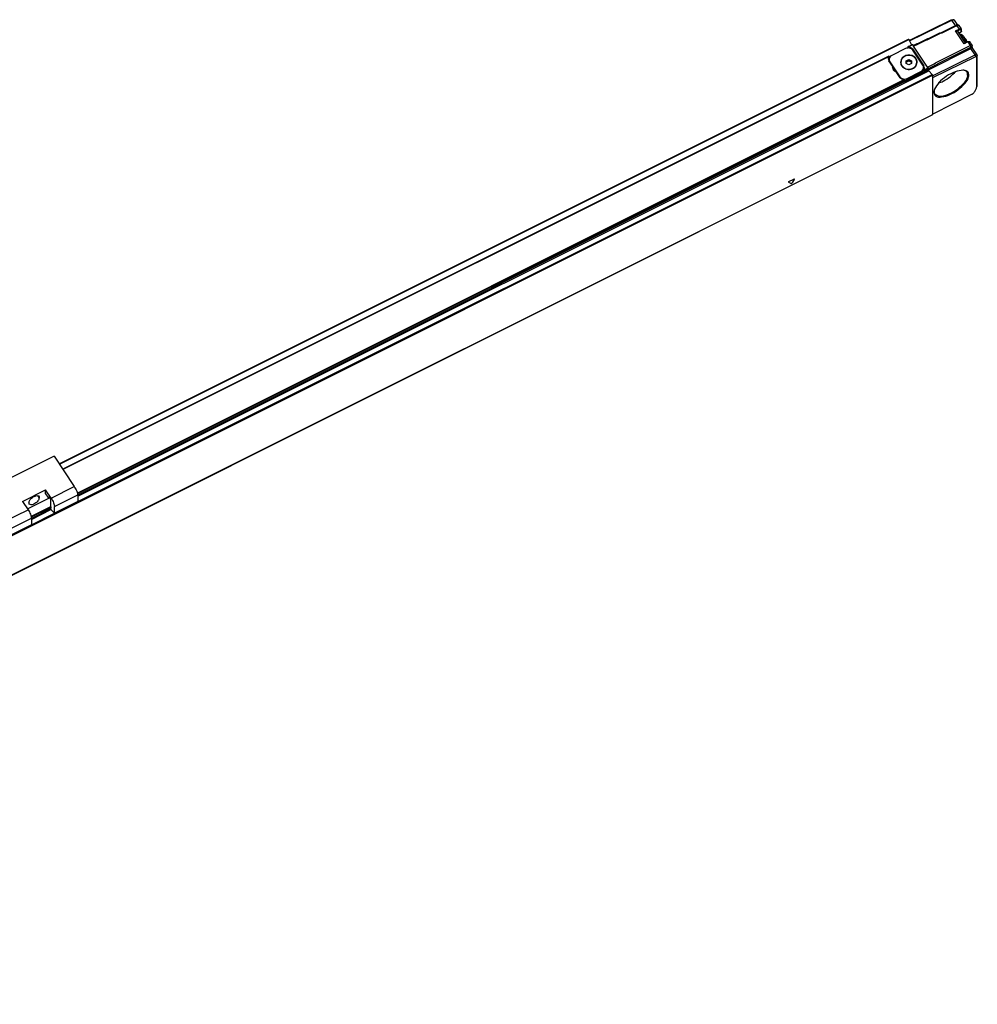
# Model space of a CAD drawing. Header units: millimetres. Extents: x -500 to 1029, y -592 to 328.
# Tile 23 of 24: x 637 to 995, y -579 to -210. Entities that reach past the tile are written whole.
import ezdxf

# ---------------------------------------------------------------- set-up
doc = ezdxf.new("R2010")
doc.units = ezdxf.units.MM

# ---------------------------------------------------------------- blocks, each defined once
blk = doc.blocks.new('SOPORTE_INTERMEDIO_S__24', base_point=(623.39, -403.65))
at = {"color": 7, "linetype": 'Continuous'}
for p, q in [((649.37, -373.64), (623.39, -386.63)), ((649.37, -373.64), (656.97, -385.04)), ((623.39, -386.63), (630.99, -398.03)), ((623.39, -390.38), (623.39, -386.63)), ((637.55, -390.55), (646.21, -386.22)), ((646.21, -387.72), (646.21, -386.22)), ((648.31, -389.37), (646.21, -386.22)), ((628.89, -398.63), (623.39, -390.38)), ((637.55, -390.55), (639.65, -393.7)), ((639.43, -393.36), (647.71, -389.22)), ((643.83, -388.91), (643.83, -389.41)), ((646.21, -387.72), (647.06, -388.99)), ((647.06, -388.99), (647.56, -388.99)), ((647.56, -388.99), (648.06, -389.74)), ((648.06, -389.74), (648.06, -392.64)), ((658.22, -390.66), (649.56, -394.99)), ((658.22, -388.16), (658.22, -390.66)), ((639.93, -390.86), (639.93, -391.36)), ((648.06, -392.64), (648.3, -393)), ((648.07, -393.27), (648.31, -393.02)), ((648.21, -393.61), (649.56, -394.99)), ((648.31, -393.02), (648.3, -393)), ((649.56, -394.99), (649.56, -392.49)), ((628.89, -396.38), (628.89, -398.63)), ((629.74, -397.65), (628.89, -396.38)), ((628.89, -398.63), (630.39, -397.88)), ((630.24, -397.65), (629.74, -397.65)), ((630.74, -398.4), (630.24, -397.65)), ((640.9, -396.82), (640.9, -399.32)), ((630.74, -401.3), (630.74, -398.4)), ((630.98, -401.66), (630.74, -401.3)), ((630.75, -401.93), (630.99, -401.68)), ((630.98, -401.66), (630.99, -401.68)), ((640.9, -399.32), (632.24, -403.65)), ((632.24, -401.15), (632.24, -403.65)), ((632.24, -403.65), (630.89, -402.27))]:
    blk.add_line(p, q, dxfattribs=at)
at = {"color": 3, "linetype": 'Continuous'}
for p, q in [((648.31, -389.37), (656.97, -385.04)), ((643.16, -388.4), (643.83, -389.41)), ((643.53, -388.46), (643.83, -388.91)), ((649.56, -392.49), (658.22, -388.16)), ((630.99, -398.03), (639.65, -393.7)), ((632.24, -401.15), (640.9, -396.82))]:
    blk.add_line(p, q, dxfattribs=at)
at = {"color": 7, "linetype": 'Continuous'}
for centre, start, end in [((643.34, -388.9), 358.7465, 32.4529), ((640.42, -391.37), 178.7465, 212.4529)]:
    blk.add_arc(centre, 0.49, start, end, dxfattribs=at)
for points, knots in [([(656.97, -385.04), (657.14, -385.31), (657.47, -385.85), (657.85, -386.69), (658.14, -387.46), (658.2, -387.95), (658.22, -388.16)], [0, 0, 0, 0, 0.943014, 1.911286, 2.767278, 3.395609, 3.395609, 3.395609, 3.395609]), ([(639.93, -390.86), (640.07, -390.51), (640.4, -389.68), (641.55, -388.92), (642.75, -388.24), (643.48, -388.53), (643.75, -388.64)], [0, 0, 0, 0, 1.086916, 2.631825, 4.053131, 4.897007, 4.897007, 4.897007, 4.897007]), ([(643.83, -389.41), (643.7, -389.75), (643.37, -390.59), (642.22, -391.34), (641.01, -392.03), (640.28, -391.74), (640.01, -391.63)], [0, 0, 0, 0, 1.086916, 2.631825, 4.053131, 4.897007, 4.897007, 4.897007, 4.897007]), ([(648.31, -389.37), (648.48, -389.64), (648.81, -390.18), (649.19, -391.02), (649.48, -391.79), (649.54, -392.29), (649.56, -392.49)], [0, 0, 0, 0, 0.943014, 1.911286, 2.767278, 3.395609, 3.395609, 3.395609, 3.395609]), ([(639.65, -393.7), (639.82, -393.97), (640.15, -394.51), (640.53, -395.35), (640.82, -396.12), (640.88, -396.62), (640.9, -396.82)], [0, 0, 0, 0, 0.943014, 1.911286, 2.767278, 3.395609, 3.395609, 3.395609, 3.395609]), ([(648.07, -393.27), (648.07, -393.29), (648.06, -393.34), (648.1, -393.43), (648.14, -393.52), (648.19, -393.58), (648.21, -393.61)], [0, 0, 0, 0, 0.0522905, 0.1517776, 0.2694623, 0.3673844, 0.3673844, 0.3673844, 0.3673844]), ([(630.99, -398.03), (631.16, -398.3), (631.49, -398.84), (631.87, -399.68), (632.16, -400.45), (632.22, -400.95), (632.24, -401.15)], [0, 0, 0, 0, 0.943014, 1.911286, 2.767278, 3.395609, 3.395609, 3.395609, 3.395609]), ([(630.89, -402.27), (630.86, -402.24), (630.82, -402.18), (630.78, -402.09), (630.74, -402), (630.75, -401.95), (630.75, -401.93)], [0, 0, 0, 0, 0.0979221, 0.2156067, 0.3150939, 0.3673844, 0.3673844, 0.3673844, 0.3673844])]:
    blk.add_open_spline(points, degree=3, knots=knots, dxfattribs=at)
blk = doc.blocks.new('REGLA_S-670-T__26', base_point=(286.61, -585.94))
at = {"color": 7, "linetype": 'Continuous'}
for p, q in [((969.56, -218), (985.25, -210.31)), ((969.66, -218.2), (985.51, -210.43)), ((985.55, -210.24), (986.11, -210.28)), ((986.32, -210.39), (987.6, -212.3)), ((989.05, -213.72), (988.19, -212.44)), ((990.62, -218.84), (987.76, -214.55)), ((988.57, -215.64), (988.59, -215.63)), ((989.04, -214.77), (989, -214.79)), ((989.1, -214.69), (989.04, -214.77)), ((989.11, -214.62), (989.1, -214.66)), ((989.1, -214.69), (989.1, -214.66)), ((989.11, -214.62), (989.11, -213.93)), ((990.42, -217.28), (989.97, -216.68)), ((651.26, -376.47), (969.23, -217.48)), ((968.16, -221.05), (962.96, -223.64)), ((968.96, -220.4), (968.96, -220.82)), ((969, -220.35), (970.73, -219.49)), ((969.35, -217.62), (970.43, -219.63)), ((971.17, -220.09), (970.82, -219.57)), ((976.72, -229.06), (992.54, -220.99)), ((991.34, -218.49), (990.35, -218.98)), ((993.1, -219.81), (992.25, -218.52)), ((994.97, -223.36), (993.12, -220.59)), ((961.89, -223.91), (652.64, -378.53)), ((961.91, -223.92), (961.91, -224.42)), ((962.25, -224.25), (961.91, -224.42)), ((970.73, -221.16), (974.98, -227.54)), ((974.64, -227.3), (970.89, -221.68)), ((978.22, -231.22), (994.16, -223.41)), ((978.37, -231.89), (994.4, -224.04)), ((994.82, -235.05), (994.82, -224.07)), ((995.01, -234.46), (995.01, -223.48)), ((963.36, -227.77), (961.89, -225.58)), ((961.96, -225.64), (961.96, -225.14)), ((962.23, -226.01), (965.98, -231.63)), ((963.36, -228.37), (963.36, -227.77)), ((964.29, -229.6), (963.36, -228.2)), ((966.39, -226.28), (966.39, -226.18)), ((968.39, -225.68), (969.39, -225.18)), ((968.39, -226.18), (969.39, -225.68)), ((968.39, -226.18), (968.39, -225.68)), ((968.39, -226.68), (968.39, -226.18)), ((969.39, -227.18), (968.39, -226.68)), ((969.39, -225.18), (970.39, -225.68)), ((969.39, -225.18), (969.39, -225.68)), ((969.39, -225.68), (970.39, -226.18)), ((970.39, -226.68), (969.39, -227.18)), ((970.39, -225.68), (970.39, -226.18)), ((970.39, -226.18), (970.39, -226.68)), ((972.39, -226.28), (972.39, -226.18)), ((974.9, -228.02), (974.98, -228.14)), ((974.91, -228.67), (974.91, -228.17)), ((976.62, -228.27), (976.42, -227.97)), ((976.72, -228.52), (976.72, -229.02)), ((966.14, -231.95), (964.68, -229.76)), ((967.91, -233.42), (974.96, -229.9)), ((968.71, -232.27), (973.91, -229.67)), ((973.91, -230.17), (968.71, -232.77)), ((974.96, -229.4), (974.96, -229.9)), ((976.85, -229.32), (978.09, -230.72)), ((978.22, -231.52), (978.22, -231.01)), ((978.22, -231.52), (978.22, -245.57)), ((978.22, -231.52), (978.37, -231.89)), ((978.37, -245.64), (978.37, -231.89)), ((967.91, -232.92), (967.91, -233.42)), ((994.69, -235.83), (994.86, -235.3)), ((993.13, -238.11), (978.37, -245.64)), ((978.21, -245.84), (312.23, -578.84)), ((978.21, -245.84), (978.22, -245.82)), ((978.22, -245.57), (978.37, -245.64)), ((978.22, -245.82), (978.22, -245.57))]:
    blk.add_line(p, q, dxfattribs=at)
at = {"color": 3, "linetype": 'Continuous'}
for p, q in [((985.25, -210.31), (985.51, -210.43)), ((986.86, -212.47), (985.51, -210.43)), ((986.85, -214.45), (988.23, -213.77)), ((987.37, -212.48), (987.11, -212.35)), ((987.37, -212.48), (988.23, -213.77)), ((990.05, -219.25), (986.85, -214.45)), ((987.46, -214.45), (988.33, -214.02)), ((989.01, -214.77), (989, -214.79)), ((989.01, -214.77), (989.01, -214.08)), ((651.36, -376.62), (969.35, -217.62)), ((968.96, -220.73), (968.7, -220.86)), ((969.32, -220.32), (970.82, -219.57)), ((976.42, -227.97), (971.17, -220.09)), ((991.43, -218.57), (990.05, -219.25)), ((991.43, -218.57), (992.29, -219.87)), ((992.29, -219.87), (992.54, -220.49)), ((994.16, -223.41), (992.54, -220.99)), ((993.14, -219.93), (992.96, -220.53)), ((961.76, -224.1), (652.7, -378.63)), ((962.51, -223.95), (961.91, -224.25)), ((970.73, -221.47), (970.73, -221.16)), ((994.4, -224.04), (994.16, -223.41)), ((995.01, -223.48), (994.82, -224.07)), ((962.23, -226.08), (962.23, -226.01)), ((974.96, -229.4), (976.72, -228.52)), ((974.98, -228.14), (974.98, -227.54)), ((975.12, -229.02), (976.62, -228.27)), ((312.25, -564), (978.22, -231.01)), ((658.22, -388.63), (976.85, -229.32)), ((658.22, -390.65), (978.09, -230.72)), ((965.98, -231.71), (965.98, -231.63)), ((973.91, -230.17), (973.91, -229.67)), ((976.72, -229.02), (974.96, -229.9)), ((967.56, -232.8), (658.12, -387.51)), ((967.91, -232.92), (658.18, -387.78)), ((967.91, -233.42), (658.22, -388.27)), ((968.71, -232.77), (968.71, -232.27)), ((994.82, -235.05), (995.01, -234.46)), ((978.22, -245.82), (312.25, -578.8)), ((925.2, -271.59), (924.28, -271.12)), ((924.47, -270.84), (926.32, -269.92)), ((926.5, -270.01), (925.58, -271.4)), ((648.06, -392.54), (640.8, -396.17)), ((648.16, -392.79), (640.86, -396.44)), ((648.07, -393.35), (640.9, -396.93)), ((640.9, -397.29), (648.23, -393.63)), ((640.9, -399.31), (649.55, -394.98))]:
    blk.add_line(p, q, dxfattribs=at)
at = {"color": 7, "linetype": 'Continuous'}
for centre, radius, start, end in [((988.73, -213.93), 0.374, 359.4182, 33.1118), ((993.26, -222.33), 1.52, 101.4107, 118.0439), ((992.92, -219.92), 0.217, 358.6644, 32.3618), ((963.16, -224.71), 1.53, 156.1869, 179.8763), ((963.19, -224.7), 1.56, 180.3465, 214.0378), ((963.2, -225.32), 1.57, 144.8168, 168.5936), ((961.9, -223.92), 0.0148, 1.1693, 117.8171), ((994.79, -223.48), 0.218, 358.7465, 32.4529), ((963.53, -225.13), 1.56, 180.3465, 214.0378), ((963.53, -225.63), 1.56, 180.3465, 181.7519), ((964.83, -228.12), 1.51, 166.8611, 179.9787), ((964.83, -228.72), 1.51, 166.8611, 168.5248), ((968.71, -226.17), 2.42, 180.3465, 214.0378), ((968.74, -226.17), 2.35, 180.3465, 214.0378), ((968.74, -226.27), 2.35, 180.3465, 214.0378), ((973.35, -228.18), 1.56, 0.3465, 34.0378), ((973.68, -228.41), 1.56, 0.3465, 34.0378), ((973.68, -229.01), 1.56, 11.3589, 34.0378), ((973.71, -228.4), 1.53, 336.1869, 359.8763), ((992.67, -237.18), 1.04, 296.3986, 318.8201)]:
    blk.add_arc(centre, radius, start, end, dxfattribs=at)
at = {"color": 3, "linetype": 'Continuous'}
for centre, radius, start, end in [((988.94, -213.93), 0.171, 294.5505, 358.0694), ((988.93, -214.6), 0.179, 295.3253, 341.5907)]:
    blk.add_arc(centre, radius, start, end, dxfattribs=at)
at = {"color": 7, "linetype": 'Continuous'}
for points, knots in [([(971.05, -219.91), (972.37, -219.28), (975.03, -218.03), (979.03, -216.15), (983.06, -214.26), (985.76, -212.99), (987.11, -212.35)], [0, 0, 0, 0, 4.400304, 8.800608, 13.27895, 17.754203, 17.754203, 17.754203, 17.754203]), ([(971.17, -220.09), (972.52, -219.46), (975.22, -218.19), (979.26, -216.29), (983.31, -214.38), (986.02, -213.11), (987.37, -212.48)], [0, 0, 0, 0, 4.470425, 8.940849, 13.419706, 17.898561, 17.898561, 17.898561, 17.898561]), ([(985.25, -210.31), (985.3, -210.29), (985.4, -210.24), (985.5, -210.24), (985.55, -210.24)], [0, 0, 0, 0, 0.1734228, 0.3115723, 0.3115723, 0.3115723, 0.3115723]), ([(986.11, -210.28), (986.01, -210.29), (985.8, -210.3), (985.61, -210.38), (985.51, -210.43)], [0, 0, 0, 0, 0.2762991, 0.6231446, 0.6231446, 0.6231446, 0.6231446]), ([(986.32, -210.39), (986.3, -210.36), (986.24, -210.3), (986.15, -210.29), (986.11, -210.28)], [0, 0, 0, 0, 0.1118065, 0.2479815, 0.2479815, 0.2479815, 0.2479815]), ([(987.41, -212.28), (987.38, -212.28), (987.32, -212.28), (987.24, -212.3), (987.17, -212.33), (987.13, -212.34), (987.11, -212.35)], [0, 0, 0, 0, 0.0837508, 0.1832558, 0.2443204, 0.3081079, 0.3081079, 0.3081079, 0.3081079]), ([(987.97, -212.33), (987.91, -212.33), (987.79, -212.33), (987.63, -212.37), (987.48, -212.42), (987.41, -212.46), (987.37, -212.48)], [0, 0, 0, 0, 0.1708203, 0.3737509, 0.4965024, 0.6246945, 0.6246945, 0.6246945, 0.6246945]), ([(987.41, -212.28), (987.46, -212.29), (987.55, -212.3), (987.69, -212.31), (987.83, -212.32), (987.92, -212.33), (987.97, -212.33)], [0, 0, 0, 0, 0.140202, 0.2804012, 0.4169274, 0.5607957, 0.5607957, 0.5607957, 0.5607957]), ([(988.19, -212.44), (988.18, -212.43), (988.16, -212.4), (988.1, -212.36), (988.04, -212.34), (987.99, -212.34), (987.97, -212.33)], [0, 0, 0, 0, 0.0560484, 0.1156431, 0.1816351, 0.25612, 0.25612, 0.25612, 0.25612]), ([(986.85, -214.45), (986.9, -214.45), (987.01, -214.44), (987.18, -214.44), (987.33, -214.45), (987.42, -214.45), (987.46, -214.45)], [0, 0, 0, 0, 0.1746461, 0.3309299, 0.494303, 0.6167821, 0.6167821, 0.6167821, 0.6167821]), ([(987.46, -214.45), (987.53, -214.45), (987.64, -214.44), (987.73, -214.52), (987.76, -214.55)], [0, 0, 0, 0, 0.1866098, 0.3292088, 0.3292088, 0.3292088, 0.3292088]), ([(989, -214.79), (988.87, -214.86), (988.67, -214.96), (988.44, -215.08), (988.3, -215.16), (988.23, -215.19), (988.2, -215.21)], [0, 0, 0, 0, 0.4245303, 0.6823271, 0.7919587, 0.9015902, 0.9015902, 0.9015902, 0.9015902]), ([(988.22, -215.19), (988.22, -215.2), (988.22, -215.22), (988.22, -215.23), (988.22, -215.24)], [0, 0, 0, 0, 0.02401814, 0.04854561, 0.04854561, 0.04854561, 0.04854561]), ([(988.46, -215.6), (988.7, -215.75), (989.32, -216.16), (989.73, -216.79), (989.99, -217.18)], [0, 0, 0, 0, 0.844821, 2.221811, 2.221811, 2.221811, 2.221811]), ([(988.59, -215.63), (988.79, -215.67), (989.39, -215.81), (989.74, -216.33), (989.97, -216.68)], [0, 0, 0, 0, 0.594693, 1.787396, 1.787396, 1.787396, 1.787396]), ([(989.97, -216.68), (990.18, -216.97), (990.61, -217.59), (990.96, -218.25), (991.14, -218.59)], [0, 0, 0, 0, 1.07998, 2.24185, 2.24185, 2.24185, 2.24185]), ([(989.99, -217.18), (990.15, -217.43), (990.47, -217.93), (990.74, -218.45), (990.88, -218.72)], [0, 0, 0, 0, 0.873085, 1.777904, 1.777904, 1.777904, 1.777904]), ([(990.42, -217.28), (990.56, -217.48), (990.85, -217.89), (991.08, -218.33), (991.2, -218.56)], [0, 0, 0, 0, 0.723023, 1.500872, 1.500872, 1.500872, 1.500872]), ([(970.89, -221.68), (970.51, -221.33), (969.72, -220.62), (968.69, -220.9), (968.16, -221.05)], [0, 0, 0, 0, 1.458004, 2.985336, 2.985336, 2.985336, 2.985336]), ([(969, -220.35), (969, -220.35), (968.99, -220.36), (968.98, -220.36), (968.97, -220.38), (968.96, -220.39), (968.96, -220.4)], [0, 0, 0, 0, 0.01854974, 0.02651261, 0.04578818, 0.06461624, 0.06461624, 0.06461624, 0.06461624]), ([(969.32, -220.32), (969.29, -220.31), (969.23, -220.31), (969.15, -220.31), (969.07, -220.32), (969.02, -220.34), (969, -220.35)], [0, 0, 0, 0, 0.0856566, 0.1666316, 0.2517722, 0.3186752, 0.3186752, 0.3186752, 0.3186752]), ([(969.23, -217.48), (969.24, -217.49), (969.27, -217.49), (969.31, -217.55), (969.34, -217.59), (969.35, -217.62)], [0, 0, 0, 0, 0.0332481, 0.0985388, 0.1897038, 0.1897038, 0.1897038, 0.1897038]), ([(969.32, -220.32), (969.6, -220.39), (970.16, -220.52), (970.54, -220.95), (970.73, -221.16)], [0, 0, 0, 0, 0.864042, 1.681987, 1.681987, 1.681987, 1.681987]), ([(970.73, -219.49), (970.74, -219.49), (970.78, -219.5), (970.8, -219.54), (970.82, -219.57)], [0, 0, 0, 0, 0.039792, 0.1225547, 0.1225547, 0.1225547, 0.1225547]), ([(976.42, -227.97), (977.74, -227.29), (980.38, -225.94), (984.35, -223.92), (988.32, -221.89), (990.97, -220.54), (992.29, -219.87)], [0, 0, 0, 0, 4.451207, 8.902414, 13.362017, 17.821621, 17.821621, 17.821621, 17.821621]), ([(976.72, -228.56), (978.03, -227.89), (980.66, -226.55), (984.61, -224.54), (988.57, -222.52), (991.22, -221.17), (992.54, -220.49)], [0, 0, 0, 0, 4.423142, 8.846283, 13.305373, 17.761388, 17.761388, 17.761388, 17.761388]), ([(990.35, -218.98), (990.32, -218.99), (990.27, -219.03), (990.19, -219.09), (990.12, -219.17), (990.07, -219.22), (990.05, -219.25)], [0, 0, 0, 0, 0.090054, 0.1919881, 0.3002292, 0.4102506, 0.4102506, 0.4102506, 0.4102506]), ([(991.34, -218.49), (991.42, -218.46), (991.54, -218.4), (991.71, -218.36), (991.84, -218.35), (992, -218.35), (992.15, -218.41), (992.22, -218.49), (992.25, -218.52)], [0, 0, 0, 0, 0.249858, 0.3982134, 0.5260151, 0.6495382, 0.8625926, 0.984361, 0.984361, 0.984361, 0.984361]), ([(993.1, -219.81), (993.07, -219.77), (992.98, -219.7), (992.82, -219.7), (992.68, -219.72), (992.56, -219.75), (992.43, -219.8), (992.35, -219.84), (992.29, -219.87)], [0, 0, 0, 0, 0.1423114, 0.3306926, 0.4460554, 0.5748454, 0.6943531, 0.8642237, 0.8642237, 0.8642237, 0.8642237]), ([(992.96, -220.53), (992.95, -220.5), (992.94, -220.43), (992.82, -220.41), (992.69, -220.43), (992.59, -220.47), (992.54, -220.49)], [0, 0, 0, 0, 0.0836234, 0.1797189, 0.3169642, 0.488456, 0.488456, 0.488456, 0.488456]), ([(992.96, -220.84), (992.96, -220.79), (992.96, -220.68), (992.96, -220.58), (992.96, -220.53)], [0, 0, 0, 0, 0.1585049, 0.3170107, 0.3170107, 0.3170107, 0.3170107]), ([(993.12, -220.59), (993.12, -220.58), (993.11, -220.57), (993.09, -220.58), (993.08, -220.6), (993.05, -220.63), (993.03, -220.68), (993, -220.75), (992.97, -220.81), (992.96, -220.84)], [0, 0, 0, 0, 0.0122828, 0.0325565, 0.0515534, 0.0955713, 0.1408196, 0.2154953, 0.3271925, 0.3271925, 0.3271925, 0.3271925]), ([(993.14, -220.61), (993.14, -220.56), (993.14, -220.45), (993.14, -220.29), (993.14, -220.12), (993.14, -219.99), (993.14, -219.93)], [0, 0, 0, 0, 0.1521376, 0.3042752, 0.4917752, 0.6792751, 0.6792751, 0.6792751, 0.6792751]), ([(961.76, -224.1), (961.77, -224.07), (961.79, -224.03), (961.82, -223.97), (961.85, -223.93), (961.88, -223.91), (961.89, -223.91)], [0, 0, 0, 0, 0.0815891, 0.1370145, 0.1973783, 0.2360682, 0.2360682, 0.2360682, 0.2360682]), ([(962.96, -223.64), (962.68, -223.83), (962.13, -224.19), (962.02, -224.83), (961.96, -225.14)], [0, 0, 0, 0, 0.968399, 1.874924, 1.874924, 1.874924, 1.874924]), ([(972.49, -226.18), (972.4, -225.71), (972.22, -224.73), (970.95, -223.73), (969.39, -223.38), (967.83, -223.73), (966.56, -224.73), (966.38, -225.71), (966.29, -226.18)], [0, 0, 0, 0, 1.405113, 2.906132, 4.497307, 6.088481, 7.5895, 8.994614, 8.994614, 8.994614, 8.994614]), ([(967.84, -223.96), (967.42, -224.23), (966.6, -224.77), (966.39, -225.72), (966.29, -226.18)], [0, 0, 0, 0, 1.4525, 2.810976, 2.810976, 2.810976, 2.810976]), ([(972.39, -226.18), (972.3, -225.72), (972.12, -224.77), (970.9, -223.81), (969.39, -223.47), (967.88, -223.81), (966.65, -224.77), (966.48, -225.72), (966.39, -226.18)], [0, 0, 0, 0, 1.359787, 2.812386, 4.352232, 5.892078, 7.344678, 8.704465, 8.704465, 8.704465, 8.704465]), ([(972.49, -226.18), (972.48, -226.05), (972.45, -225.79), (972.33, -225.41), (972.16, -225.06), (971.93, -224.73), (971.65, -224.43), (971.32, -224.17), (971.06, -224.02), (970.91, -223.94), (970.9, -223.93), (970.89, -223.93)], [0, 0, 0, 0, 0.391978, 0.782606, 1.176182, 1.576163, 1.985398, 2.406406, 2.841632, 2.869583, 2.897528, 2.897528, 2.897528, 2.897528]), ([(994.16, -223.41), (994.33, -223.32), (994.6, -223.19), (994.87, -223.31), (994.97, -223.36)], [0, 0, 0, 0, 0.5337633, 0.8569584, 0.8569584, 0.8569584, 0.8569584]), ([(994.4, -224.04), (994.51, -223.98), (994.67, -223.89), (994.78, -224.03), (994.82, -224.07)], [0, 0, 0, 0, 0.3106354, 0.4786212, 0.4786212, 0.4786212, 0.4786212]), ([(964.68, -229.76), (964.3, -229.59), (963.57, -229.26), (963.4, -228.49), (963.32, -228.12)], [0, 0, 0, 0, 1.170888, 2.249352, 2.249352, 2.249352, 2.249352]), ([(966.7, -227.52), (967.17, -227.97), (968.13, -228.9), (970.2, -228.95), (972.04, -228.01), (972.34, -226.77), (972.49, -226.18)], [0, 0, 0, 0, 1.881474, 3.873265, 5.787669, 7.543021, 7.543021, 7.543021, 7.543021]), ([(966.79, -227.48), (967.24, -227.91), (968.17, -228.81), (970.15, -228.86), (971.9, -227.99), (972.23, -226.83), (972.39, -226.28)], [0, 0, 0, 0, 1.820782, 3.748321, 5.553218, 7.206877, 7.206877, 7.206877, 7.206877]), ([(967.82, -228.49), (967.62, -228.37), (967.22, -228.13), (966.93, -227.76), (966.79, -227.58)], [0, 0, 0, 0, 0.695591, 1.383621, 1.383621, 1.383621, 1.383621]), ([(972.39, -226.28), (972.26, -226.85), (971.99, -228.03), (970.87, -228.51), (970.29, -228.76)], [0, 0, 0, 0, 1.646684, 3.431724, 3.431724, 3.431724, 3.431724]), ([(973.91, -229.67), (974.19, -229.48), (974.74, -229.12), (974.85, -228.48), (974.91, -228.17)], [0, 0, 0, 0, 0.968399, 1.874924, 1.874924, 1.874924, 1.874924]), ([(976.62, -228.27), (976.65, -228.31), (976.69, -228.39), (976.71, -228.48), (976.72, -228.52)], [0, 0, 0, 0, 0.1526998, 0.2710369, 0.2710369, 0.2710369, 0.2710369]), ([(965.98, -231.63), (966.37, -231.98), (967.16, -232.69), (968.19, -232.41), (968.71, -232.27)], [0, 0, 0, 0, 1.458004, 2.985336, 2.985336, 2.985336, 2.985336]), ([(967.56, -232.8), (967.27, -232.73), (966.71, -232.59), (966.33, -232.16), (966.14, -231.95)], [0, 0, 0, 0, 0.864042, 1.681987, 1.681987, 1.681987, 1.681987]), ([(973.91, -230.17), (974.19, -229.98), (974.74, -229.62), (974.85, -228.98), (974.91, -228.67)], [0, 0, 0, 0, 0.968399, 1.874924, 1.874924, 1.874924, 1.874924]), ([(974.96, -229.4), (974.97, -229.37), (974.98, -229.31), (975.03, -229.22), (975.07, -229.12), (975.1, -229.05), (975.12, -229.02)], [0, 0, 0, 0, 0.0746685, 0.1982354, 0.2946935, 0.4096749, 0.4096749, 0.4096749, 0.4096749]), ([(976.85, -229.32), (976.82, -229.27), (976.76, -229.18), (976.73, -229.07), (976.72, -229.02)], [0, 0, 0, 0, 0.1751967, 0.3271934, 0.3271934, 0.3271934, 0.3271934]), ([(978.09, -230.72), (978.12, -230.77), (978.18, -230.85), (978.21, -230.96), (978.22, -231.01)], [0, 0, 0, 0, 0.1751967, 0.3271934, 0.3271934, 0.3271934, 0.3271934]), ([(978.71, -237.47), (978.91, -238.02), (979.38, -239.31), (982.11, -239.24), (984.84, -238.33), (987.88, -236.55), (990.3, -234.28), (991.9, -232.14), (991.91, -229.61), (990.59, -229.31), (989.93, -229.16)], [0, 0, 0, 0, 1.607444, 3.783167, 6.932714, 10.609288, 14.119247, 16.838663, 18.60865, 20.434443, 20.434443, 20.434443, 20.434443]), ([(989.65, -229.14), (988.66, -229.29), (986.45, -229.62), (983.43, -231.37), (980.65, -233.49), (979.49, -235.4), (978.97, -236.25)], [0, 0, 0, 0, 2.968149, 6.650249, 10.332348, 13.300497, 13.300497, 13.300497, 13.300497]), ([(979.04, -238.04), (979.59, -238.38), (981.01, -239.25), (983.96, -238.28), (987.03, -236.77), (989.6, -234.52), (991.63, -232.17), (991.37, -230.53), (991.27, -229.89)], [0, 0, 0, 0, 1.87075, 4.809996, 8.528885, 12.247774, 15.187021, 17.057771, 17.057771, 17.057771, 17.057771]), ([(982.25, -233.23), (983.13, -232.73), (984.86, -231.76), (986.25, -230.36), (986.93, -229.68)], [0, 0, 0, 0, 3.028807, 5.901815, 5.901815, 5.901815, 5.901815]), ([(989.93, -229.16), (989.88, -229.15), (989.79, -229.15), (989.69, -229.14), (989.65, -229.14)], [0, 0, 0, 0, 0.1385449, 0.2804397, 0.2804397, 0.2804397, 0.2804397]), ([(991.27, -229.89), (991.07, -229.69), (990.62, -229.25), (989.99, -229.18), (989.65, -229.14)], [0, 0, 0, 0, 0.827834, 1.840375, 1.840375, 1.840375, 1.840375]), ([(967.91, -232.92), (967.9, -232.9), (967.87, -232.86), (967.77, -232.84), (967.67, -232.81), (967.59, -232.8), (967.56, -232.8)], [0, 0, 0, 0, 0.0507766, 0.167892, 0.2745452, 0.3857742, 0.3857742, 0.3857742, 0.3857742]), ([(967.91, -232.99), (968.05, -232.97), (968.33, -232.94), (968.58, -232.82), (968.71, -232.77)], [0, 0, 0, 0, 0.4141401, 0.8345004, 0.8345004, 0.8345004, 0.8345004]), ([(980.52, -233.95), (980.8, -233.85), (981.39, -233.64), (981.96, -233.37), (982.25, -233.23)], [0, 0, 0, 0, 0.907996, 1.879286, 1.879286, 1.879286, 1.879286]), ([(993.46, -237.86), (993.73, -237.52), (994.24, -236.9), (994.55, -236.17), (994.69, -235.83)], [0, 0, 0, 0, 1.298867, 2.387125, 2.387125, 2.387125, 2.387125]), ([(994.69, -235.83), (994.73, -235.7), (994.8, -235.44), (994.82, -235.18), (994.82, -235.05)], [0, 0, 0, 0, 0.4160354, 0.7914752, 0.7914752, 0.7914752, 0.7914752]), ([(994.86, -235.3), (994.9, -235.16), (994.98, -234.88), (995, -234.6), (995.01, -234.46)], [0, 0, 0, 0, 0.4480382, 0.8523579, 0.8523579, 0.8523579, 0.8523579]), ([(978.88, -236.52), (978.83, -236.68), (978.74, -236.99), (978.72, -237.32), (978.71, -237.47)], [0, 0, 0, 0, 0.5116755, 0.9713288, 0.9713288, 0.9713288, 0.9713288]), ([(978.97, -236.25), (978.92, -236.41), (978.83, -236.71), (978.81, -237.02), (978.81, -237.17)], [0, 0, 0, 0, 0.4945649, 0.9388472, 0.9388472, 0.9388472, 0.9388472]), ([(978.81, -237.17), (978.81, -237.33), (978.83, -237.64), (978.97, -237.91), (979.04, -238.04)], [0, 0, 0, 0, 0.4737478, 0.9128704, 0.9128704, 0.9128704, 0.9128704]), ([(978.97, -236.25), (978.96, -236.3), (978.93, -236.39), (978.9, -236.47), (978.88, -236.52)], [0, 0, 0, 0, 0.1418947, 0.2804397, 0.2804397, 0.2804397, 0.2804397])]:
    blk.add_open_spline(points, degree=3, knots=knots, dxfattribs=at)
at = {"color": 3, "linetype": 'Continuous'}
for points, knots in [([(988.23, -213.77), (988.4, -213.69), (988.68, -213.55), (988.95, -213.68), (989.05, -213.72)], [0, 0, 0, 0, 0.5337633, 0.8569584, 0.8569584, 0.8569584, 0.8569584]), ([(988.23, -213.77), (988.26, -213.82), (988.3, -213.89), (988.32, -213.98), (988.33, -214.02)], [0, 0, 0, 0, 0.1526815, 0.2715371, 0.2715371, 0.2715371, 0.2715371]), ([(988.19, -215.19), (988.2, -215.18), (988.24, -215.16), (988.29, -215.14), (988.34, -215.11), (988.41, -215.07), (988.49, -215.03), (988.6, -214.98), (988.7, -214.92), (988.8, -214.87), (988.91, -214.82), (988.97, -214.78), (989.01, -214.77)], [0, 0, 0, 0, 0.0577864, 0.1155727, 0.173359, 0.2311453, 0.3467176, 0.4622899, 0.5778619, 0.6934338, 0.8090055, 0.9245771, 0.9245771, 0.9245771, 0.9245771]), ([(988.33, -214.02), (988.5, -213.93), (988.77, -213.79), (988.95, -214.01), (989.01, -214.08)], [0, 0, 0, 0, 0.4970166, 0.765794, 0.765794, 0.765794, 0.765794]), ([(991.34, -218.49), (991.35, -218.5), (991.39, -218.51), (991.42, -218.55), (991.43, -218.57)], [0, 0, 0, 0, 0.0407443, 0.1235054, 0.1235054, 0.1235054, 0.1235054]), ([(991.43, -218.57), (991.6, -218.49), (991.88, -218.35), (992.15, -218.48), (992.25, -218.52)], [0, 0, 0, 0, 0.5337633, 0.8569584, 0.8569584, 0.8569584, 0.8569584]), ([(924.47, -270.84), (924.38, -270.88), (924.26, -270.95), (924.27, -271.08), (924.28, -271.12)], [0, 0, 0, 0, 0.2438877, 0.3689226, 0.3689226, 0.3689226, 0.3689226]), ([(925.2, -271.59), (925.27, -271.58), (925.42, -271.57), (925.52, -271.46), (925.58, -271.4)], [0, 0, 0, 0, 0.1901093, 0.4340905, 0.4340905, 0.4340905, 0.4340905]), ([(926.5, -270.01), (926.51, -269.96), (926.53, -269.83), (926.4, -269.89), (926.32, -269.92)], [0, 0, 0, 0, 0.1248262, 0.314678, 0.314678, 0.314678, 0.314678])]:
    blk.add_open_spline(points, degree=3, knots=knots, dxfattribs=at)
blk = doc.blocks.new('REGLA_S2-670-T__27', base_point=(286.61, -591.95))
for name, p in [('REGLA_S-670-T__26', (286.61, -585.94)), ('SOPORTE_INTERMEDIO_S__24', (623.39, -403.65))]:
    blk.add_blockref(name, p)
blk = doc.blocks.new('ISO2', base_point=(381, -534))
blk.add_blockref('REGLA_S2-670-T__27', (286.61, -591.95))

msp = doc.modelspace()

# ---------------------------------------------------------------- block references
msp.add_blockref('ISO2', (381, -534))

doc.saveas('drawing.dxf')
